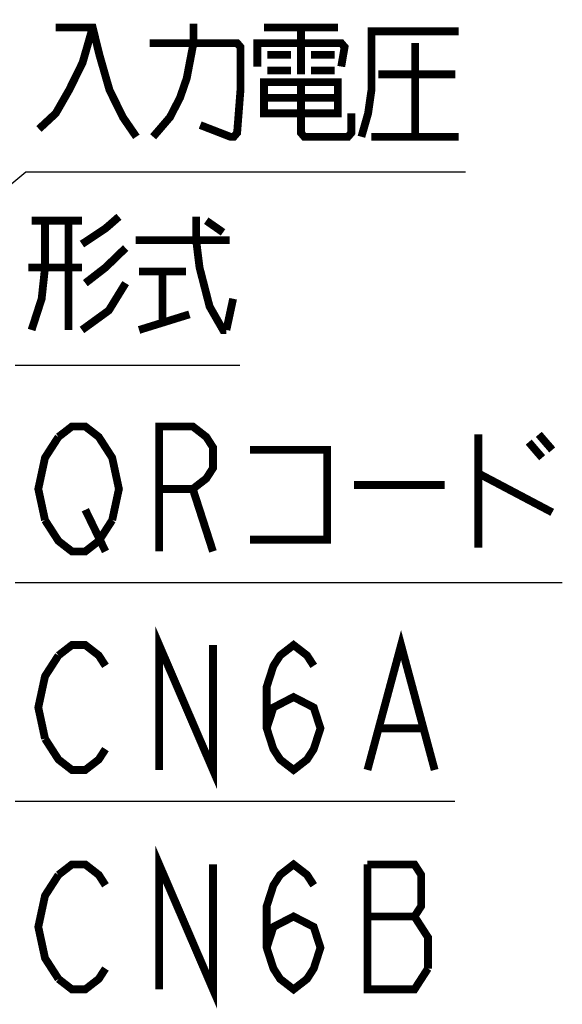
# Model space of a CAD drawing. Extents: x 129 to 1619, y 128 to 1105.
# Tile 25 of 31: x 1035 to 1091, y 771 to 872. Entities that reach past the tile are written whole.
import ezdxf

# ---------------------------------------------------------------- set-up
doc = ezdxf.new("R2010")
doc.units = 0
doc.header["$LTSCALE"] = 92.4
doc.layers.add('ALL_NOTE', color=7, linetype='CONTINUOUS')

msp = doc.modelspace()

# ---------------------------------------------------------------- linework, layer by layer
at = {"layer": 'ALL_NOTE', "color": 2, "linetype": 'CONTINUOUS'}
for p, q in [((984, 813.952), (1035.598, 856.697)), ((1035.598, 856.697), (1036.598, 856.697)), ((1036.598, 856.697), (1080.63, 856.697)), ((1034.5, 836.899), (1035.5, 836.899)), ((1035.5, 836.899), (1057.516, 836.899)), ((1034.5, 814.605), (1035.5, 814.605)), ((1035.5, 814.605), (1090.54, 814.605)), ((1034.5, 792.209), (1035.5, 792.209)), ((1035.5, 792.209), (1079.532, 792.209))]:
    msp.add_line(p, q, dxfattribs=at)
at = {"layer": 'ALL_NOTE', "color": 2, "linetype": 'CONTINUOUS', "const_width": 0.8}
for points in [[(1042.446, 871.497), (1041.414, 867.897), (1040.038, 865.097), (1038.662, 862.697), (1036.942, 861.097)], [(1038.662, 871.497), (1042.446, 871.497), (1043.134, 868.697), (1044.166, 865.097), (1045.542, 862.297), (1046.918, 860.297)], [(1048.638, 860.297), (1050.358, 862.297), (1051.39, 864.297), (1052.078, 866.297), (1052.766, 869.897), (1052.766, 871.897)], [(1059.99, 871.497), (1067.558, 871.497)], [(1063.774, 871.497), (1063.774, 866.697)], [(1069.966, 860.297), (1070.654, 862.697), (1070.998, 865.097), (1070.998, 871.097), (1079.942, 871.097)], [(1048.294, 869.897), (1057.238, 869.897), (1057.582, 869.497), (1057.582, 865.097), (1057.238, 860.697), (1056.894, 860.297), (1056.55, 860.297), (1053.454, 861.497)], [(1059.302, 867.497), (1059.302, 869.897), (1067.902, 869.897), (1068.246, 869.497), (1067.902, 867.497)], [(1075.47, 869.897), (1075.47, 860.297)], [(1060.334, 868.697), (1062.742, 868.697)], [(1064.806, 868.697), (1067.214, 868.697)], [(1060.334, 867.097), (1062.742, 867.097)], [(1064.806, 867.097), (1067.214, 867.097)], [(1071.686, 866.697), (1079.598, 866.697)], [(1059.99, 865.897), (1059.99, 862.697), (1067.558, 862.697), (1067.558, 865.897), (1059.99, 865.897)], [(1063.774, 865.897), (1063.774, 860.697), (1064.118, 860.297), (1068.59, 860.297), (1068.934, 860.697), (1068.934, 862.697)], [(1059.99, 864.297), (1067.558, 864.297)], [(1070.998, 860.297), (1079.942, 860.297)], [(1037.564, 851.699), (1037.564, 846.899), (1037.22, 843.699), (1036.188, 840.499)], [(1036.188, 851.699), (1041.348, 851.699)], [(1039.972, 851.699), (1039.972, 840.499)], [(1041.348, 849.299), (1043.756, 850.899), (1045.132, 852.099)], [(1053.044, 852.099), (1053.044, 849.699), (1053.388, 846.899), (1054.42, 842.899), (1055.796, 840.499), (1056.14, 840.499)], [(1054.076, 851.699), (1055.796, 850.499)], [(1046.852, 849.699), (1056.484, 849.699)], [(1045.82, 848.899), (1043.756, 846.899), (1041.692, 845.299)], [(1041.348, 846.899), (1035.844, 846.899)], [(1047.196, 846.499), (1052.012, 846.499)], [(1049.604, 846.499), (1049.604, 841.299)], [(1045.82, 845.299), (1044.1, 842.499), (1041.348, 840.499)], [(1056.14, 840.499), (1056.828, 843.699)], [(1047.196, 840.499), (1052.356, 842.099)], [(1038.94, 829.538), (1040.316, 830.605), (1041.692, 830.605), (1043.068, 829.538), (1043.756, 828.472), (1044.444, 827.405), (1045.132, 824.205), (1044.444, 821.005)], [(1049.26, 817.805), (1049.26, 830.605), (1052.7, 830.605), (1054.076, 829.538), (1054.764, 828.472), (1054.764, 826.338), (1054.076, 825.272), (1052.7, 824.205), (1049.26, 824.205)], [(1037.564, 821.005), (1036.876, 824.205), (1037.564, 827.405), (1038.94, 829.538)], [(1081.94, 829.805), (1081.94, 818.205)], [(1088.132, 829.805), (1089.508, 828.205)], [(1058.548, 828.205), (1066.46, 828.205), (1066.46, 819.005), (1058.548, 819.005)], [(1087.1, 829.005), (1088.476, 827.405)], [(1081.94, 825.805), (1089.508, 821.805)], [(1052.7, 824.205), (1054.764, 817.805)], [(1069.212, 824.605), (1078.5, 824.605)], [(1041.692, 822.072), (1043.756, 817.805)], [(1044.444, 821.005), (1043.068, 818.872), (1041.692, 817.805), (1040.316, 817.805), (1038.94, 818.872), (1037.564, 821.005)], [(1049.26, 795.409), (1049.26, 808.209), (1054.764, 795.409), (1054.764, 808.209)], [(1070.588, 795.409), (1074.028, 808.209), (1077.468, 795.409)], [(1038.94, 807.142), (1040.316, 808.209), (1041.692, 808.209), (1043.068, 807.142), (1043.756, 806.075)], [(1060.268, 799.676), (1060.956, 801.809), (1063.02, 802.876), (1065.084, 801.809), (1065.772, 799.676), (1065.084, 797.542), (1064.396, 796.476), (1063.02, 795.409), (1061.644, 796.476), (1060.956, 797.542), (1060.268, 799.676), (1060.268, 803.942), (1060.956, 806.075), (1061.644, 807.142), (1063.02, 808.209), (1064.396, 807.142), (1065.084, 806.075)], [(1037.564, 798.609), (1036.876, 801.809), (1037.564, 805.009), (1038.94, 807.142)], [(1071.964, 799.676), (1076.092, 799.676)], [(1043.756, 797.542), (1043.068, 796.476), (1041.692, 795.409), (1040.316, 795.409), (1038.94, 796.476), (1037.564, 798.609)], [(1049.26, 772.922), (1049.26, 785.722), (1054.764, 772.922), (1054.764, 785.722)], [(1038.94, 784.655), (1040.316, 785.722), (1041.692, 785.722), (1043.068, 784.655), (1043.756, 783.588)], [(1060.268, 777.188), (1060.956, 779.322), (1063.02, 780.389), (1065.084, 779.322), (1065.772, 777.188), (1065.084, 775.055), (1064.396, 773.988), (1063.02, 772.922), (1061.644, 773.988), (1060.956, 775.055), (1060.268, 777.188), (1060.268, 781.455), (1060.956, 783.588), (1061.644, 784.655), (1063.02, 785.722), (1064.396, 784.655), (1065.084, 783.588)], [(1075.404, 780.389), (1076.092, 781.455), (1076.092, 784.655), (1075.404, 785.722), (1070.588, 785.722)], [(1070.588, 785.722), (1070.588, 772.922), (1075.404, 772.922), (1076.78, 775.055)], [(1038.94, 773.988), (1037.564, 776.122), (1036.876, 779.322), (1037.564, 782.522), (1038.94, 784.655)], [(1070.588, 780.389), (1075.404, 780.389)], [(1076.78, 775.055), (1076.78, 778.255), (1075.404, 780.389)], [(1043.756, 775.055), (1043.068, 773.988), (1041.692, 772.922), (1040.316, 772.922), (1038.94, 773.988)]]:
    msp.add_lwpolyline(points, dxfattribs=at)

doc.saveas('drawing.dxf')
